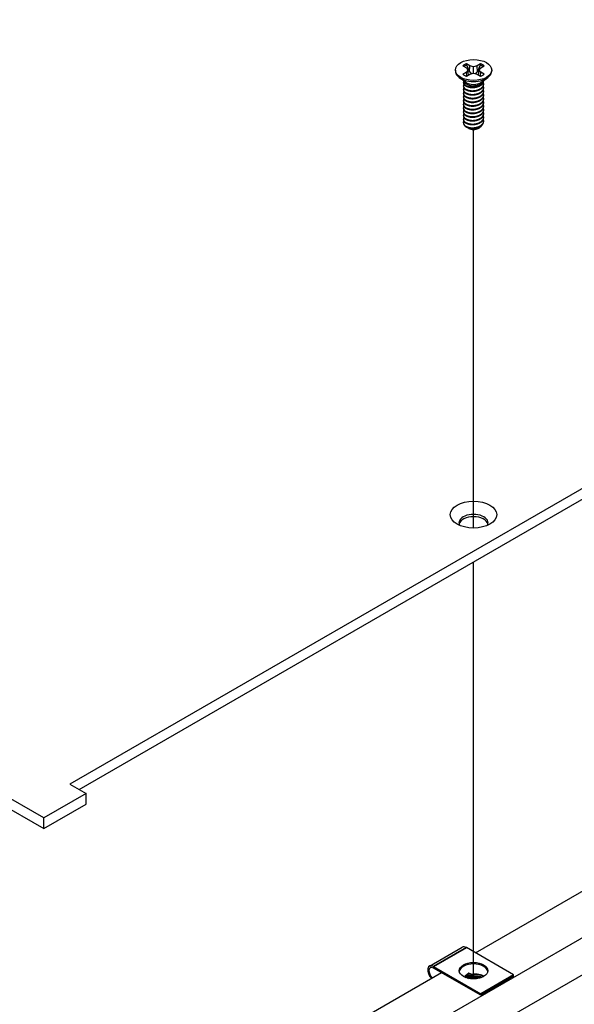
# Model space of a CAD drawing. Header units: millimetres. Extents: x 64 to 1798, y 64 to 1375.
# Tile 58 of 66: x 1411 to 1473, y 984 to 1094. Entities that reach past the tile are written whole.
import ezdxf

# ---------------------------------------------------------------- set-up
doc = ezdxf.new("R2010")
doc.units = ezdxf.units.MM
doc.header["$LTSCALE"] = 6.666667
for name, color, linetype, lineweight in [('Tweak Trail (ANSI)', 7, 'Continuous', 25), ('Visible (ANSI)', 7, 'Continuous', 25), ('Visible Narrow (ANSI)', 7, 'Continuous', 35)]:
    doc.layers.add(name, color=color, linetype=linetype, lineweight=lineweight)

msp = doc.modelspace()

# ---------------------------------------------------------------- linework, layer by layer
at = {"layer": 'Tweak Trail (ANSI)'}
for p, q in [((1461.8194, 1037.1925), (1461.8194, 1081.8091)), ((1461.8194, 986.7154), (1461.8194, 1033.4008))]:
    msp.add_line(p, q, dxfattribs=at)
at = {"layer": 'Visible (ANSI)'}
for p, q in [((1715.258, 1180.9016), (1416.6681, 1008.5107)), ((1417.6882, 1007.9217), (1715.258, 1179.7236)), ((1413.7225, 1004.7362), (1179.6468, 1139.8799)), ((1179.6468, 1138.7019), (1413.7225, 1003.5582)), ((1433.4935, 963.8107), (1728.0287, 1133.8606)), ((1715.1028, 1130.5457), (1417.6767, 958.8266)), ((1461.4249, 1088.9309), (1461.029, 1089.1595)), ((1462.6126, 1089.1595), (1462.2167, 1088.9309)), ((1459.7888, 1088.4678), (1459.7888, 1088.3533)), ((1460.6229, 1088.925), (1461.0188, 1088.6964)), ((1461.0188, 1088.2393), (1460.6229, 1088.0107)), ((1461.0188, 1088.6964), (1461.1827, 1088.4678)), ((1461.1827, 1088.4678), (1461.0188, 1088.2393)), ((1461.0579, 1087.7929), (1461.0188, 1088.2393)), ((1461.029, 1087.7762), (1461.4249, 1088.0048)), ((1461.2483, 1087.9028), (1461.1827, 1088.4678)), ((1461.3874, 1088.2814), (1461.4249, 1088.9309)), ((1461.8208, 1088.8362), (1461.4249, 1088.9309)), ((1461.4249, 1088.0048), (1461.8208, 1088.0995)), ((1462.2167, 1088.9309), (1461.8208, 1088.8362)), ((1461.8208, 1088.0995), (1461.8208, 1088.8362)), ((1461.8208, 1088.0995), (1462.2167, 1088.0048)), ((1462.2541, 1088.2814), (1462.2167, 1088.9309)), ((1462.2167, 1088.0048), (1462.6126, 1087.7762)), ((1462.3933, 1087.9028), (1462.4588, 1088.4678)), ((1462.4588, 1088.4678), (1462.6228, 1088.6964)), ((1462.6228, 1088.2393), (1462.4588, 1088.4678)), ((1462.5837, 1087.7929), (1462.6228, 1088.2393)), ((1462.6228, 1088.6964), (1463.0187, 1088.925)), ((1463.0187, 1088.0107), (1462.6228, 1088.2393)), ((1463.8528, 1088.4678), (1463.8528, 1088.3533)), ((1460.9232, 1087.1097), (1460.218, 1087.6322)), ((1460.6829, 1087.0686), (1460.6829, 1087.1204)), ((1461.119, 1086.8323), (1461.0162, 1086.8917)), ((1462.5804, 1086.8657), (1462.6254, 1086.8917)), ((1462.7184, 1087.1097), (1463.4236, 1087.6322)), ((1462.9587, 1087.276), (1462.9587, 1087.2878)), ((1462.9587, 1086.8612), (1462.9587, 1086.913)), ((1460.6829, 1086.6538), (1460.6829, 1086.7056)), ((1460.6829, 1086.239), (1460.6829, 1086.2909)), ((1460.6829, 1085.8242), (1460.6829, 1085.8761)), ((1462.9587, 1086.4464), (1462.9587, 1086.4982)), ((1462.9587, 1086.0316), (1462.9587, 1086.0835)), ((1460.6829, 1085.4094), (1460.6829, 1085.4613)), ((1460.6829, 1084.9947), (1460.6829, 1085.0465)), ((1460.6829, 1084.5799), (1460.6829, 1084.6317)), ((1462.9587, 1085.6168), (1462.9587, 1085.6687)), ((1462.9587, 1085.2021), (1462.9587, 1085.2539)), ((1462.9587, 1084.7873), (1462.9587, 1084.8391)), ((1460.6829, 1084.1651), (1460.6829, 1084.217)), ((1460.6829, 1083.7503), (1460.6829, 1083.8022)), ((1462.9587, 1084.3725), (1462.9587, 1084.4243)), ((1462.9587, 1083.9577), (1462.9587, 1084.0096)), ((1462.9587, 1083.5429), (1462.9587, 1083.5948)), ((1460.6829, 1083.3355), (1460.6829, 1083.3874)), ((1460.6829, 1082.9208), (1460.6829, 1082.9726)), ((1460.6829, 1082.5572), (1460.6829, 1082.5578)), ((1462.9587, 1083.1282), (1462.9587, 1083.18)), ((1462.9587, 1082.7134), (1462.9587, 1082.7652)), ((1461.2856, 1081.9371), (1461.2184, 1081.9759)), ((1462.356, 1081.9371), (1462.481, 1082.0093)), ((1462.0434, 989.6347), (1558.8039, 1045.4994)), ((1418.4641, 1007.4737), (1413.7225, 1004.7362)), ((1416.6681, 1008.5107), (1418.4641, 1007.4737)), ((1418.4641, 1006.2957), (1418.4641, 1007.4737)), ((1413.7225, 1003.5582), (1418.4641, 1006.2957)), ((1413.7225, 1003.5582), (1413.7225, 1004.7362)), ((1456.8797, 988.1501), (1460.5567, 990.273)), ((1466.3058, 987.1738), (1461.0167, 990.2275)), ((1457.3397, 988.1046), (1462.6289, 985.0509)), ((1462.6289, 984.8876), (1457.3397, 987.9413)), ((1411.9424, 960.7089), (1458.225, 987.4301)), ((1460.9647, 986.9077), (1461.2575, 986.775)), ((1466.3058, 987.1738), (1462.6289, 985.0509)), ((1466.3058, 987.0105), (1462.6289, 984.8876)), ((1466.3058, 987.0105), (1466.3058, 987.1738)), ((1462.6289, 985.0509), (1462.6289, 984.8876))]:
    msp.add_line(p, q, dxfattribs=at)
for centre, major_axis in [((1461.8208, 1088.4678), (-2.032, 0)), ((1461.8208, 1038.6942), (2.601, 0)), ((1461.8228, 987.6392), (1.6, 0))]:
    msp.add_ellipse(centre, major_axis=major_axis, ratio=0.57735027, dxfattribs=at)
for centre, major_axis, ratio, start_param, end_param in [((1461.8208, 1088.4678), (-1.4359, 0), 0.57735027, 5.29642922, 5.69914506), ((1461.8208, 1088.3541), (1.3986, 0), 0.57735027, 2.15828086, 2.46214233), ((1461.8208, 1088.3541), (1.3986, 0), 0.57735027, 0.67945032, 0.98331179), ((1461.8208, 1088.4678), (-1.4359, 0), 0.57735027, 3.7256329, 4.12834874), ((1461.8208, 1088.3533), (2.032, 0), 0.57735027, 3.14159265, 6.28318531), ((1461.8208, 1088.4678), (1.4359, 0), 0.57735027, 3.7256329, 4.12834874), ((1461.8208, 1088.4678), (1.4359, 0), 0.57735027, 5.29642922, 5.69914506), ((1461.8208, 1087.3562), (-1.1379, 0), 0.57735027, 0.11253944, 3.02905321), ((1461.8208, 1087.5135), (-1.1379, 0), 0.57735027, 0.66197837, 2.47961428), ((1461.8208, 1082.5572), (-1.1379, 0), 0.57735027, 0, 0.78539816), ((1461.8208, 1082.2461), (-0.7569, 0), 0.57735027, 0.78539816, 2.35619449), ((1461.8208, 1037.7781), (1.6256, 0), 0.57735027, 5.96691699, 9.74104627), ((1461.8208, 1037.5162), (1.6256, 0), 0.57735027, 0.13995372, 3.00163893), ((1461.0167, 989.4763), (-0.46, 0.7967), 0.57735027, 5.49778714, 6.28318531), ((1457.3397, 987.3534), (-0.46, 0.7967), 0.57735027, 5.49778714, 8.27522143), ((1457.3397, 987.3534), (-0.36, 0.6235), 0.57735027, 5.49778714, 8.40373077), ((1461.8228, 987.4759), (1.6, 0), 0.57735027, 0.08850384, 3.05308881), ((1460.8073, 986.8168), (0.2218, 0.0196), 0.5123509, 0.73730355, 1.57334237), ((1461.9258, 986.3099), (0.8194, 0.0724), 0.5123509, 1.27459984, 1.70844201)]:
    msp.add_ellipse(centre, major_axis=major_axis, ratio=ratio, start_param=start_param, end_param=end_param, dxfattribs=at)
for points, weights in [([(1461.0456, 1089.0262), (1461.0374, 1089.092), (1461.029, 1089.1595)], [1.01218915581, 1.01172679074, 1.01110160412]), ([(1461.0456, 1089.0262), (1461.2574, 1088.5635), (1461.3874, 1088.2814)], [1.53696783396, 1.9683578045, 2.37346205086]), ([(1462.2541, 1088.2814), (1462.3841, 1088.5635), (1462.596, 1089.0262)], [2.37346205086, 1.9683578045, 1.53696783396]), ([(1462.596, 1089.0262), (1462.6042, 1089.092), (1462.6126, 1089.1595)], [1.01218915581, 1.01172679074, 1.01110160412]), ([(1461.3874, 1088.2814), (1461.505, 1088.1414), (1461.5964, 1088.0458)], [2.07391766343, 2.27571812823, 2.43161931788]), ([(1462.0451, 1088.0458), (1462.1366, 1088.1414), (1462.2541, 1088.2814)], [2.43161931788, 2.27571812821, 2.07391766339]), ([(1462.6254, 1086.8108), (1462.9321, 1087.0106), (1462.9569, 1087.2864)], [1, 0.907347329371, 0.942846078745]), ([(1462.6254, 1086.7589), (1462.9587, 1086.9762), (1462.9587, 1087.276)], [1, 0.900099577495, 0.949184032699]), ([(1462.6254, 1086.396), (1463.0855, 1086.6959), (1462.9224, 1087.0939)], [1, 0.867144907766, 0.997779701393]), ([(1462.6254, 1086.3442), (1462.9587, 1086.5614), (1462.9587, 1086.8612)], [1, 0.900099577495, 0.949184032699]), ([(1462.6254, 1085.9812), (1463.0855, 1086.2811), (1462.9224, 1086.6791)], [1, 0.867144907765, 0.997779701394]), ([(1462.6254, 1085.9294), (1462.9587, 1086.1466), (1462.9587, 1086.4464)], [1, 0.900099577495, 0.949184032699]), ([(1462.6254, 1085.5665), (1463.0855, 1085.8663), (1462.9224, 1086.2644)], [1, 0.867144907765, 0.997779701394]), ([(1462.6254, 1085.5146), (1462.9587, 1085.7318), (1462.9587, 1086.0316)], [1, 0.900099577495, 0.949184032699]), ([(1462.6254, 1085.1517), (1463.0855, 1085.4515), (1462.9224, 1085.8496)], [1, 0.867144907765, 0.997779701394]), ([(1462.6254, 1085.0998), (1462.9587, 1085.317), (1462.9587, 1085.6168)], [1, 0.900099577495, 0.949184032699]), ([(1462.6254, 1084.7369), (1463.0855, 1085.0368), (1462.9224, 1085.4348)], [1, 0.867144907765, 0.997779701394]), ([(1462.6254, 1084.685), (1462.9587, 1084.9023), (1462.9587, 1085.2021)], [1, 0.900099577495, 0.949184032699]), ([(1462.6254, 1084.3221), (1463.0855, 1084.622), (1462.9224, 1085.02)], [1, 0.867144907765, 0.997779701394]), ([(1462.6254, 1084.2703), (1462.9587, 1084.4875), (1462.9587, 1084.7873)], [1, 0.900099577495, 0.949184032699]), ([(1462.6254, 1083.9073), (1463.0855, 1084.2072), (1462.9224, 1084.6052)], [1, 0.867144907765, 0.997779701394]), ([(1462.6254, 1083.8555), (1462.9587, 1084.0727), (1462.9587, 1084.3725)], [1, 0.900099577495, 0.949184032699]), ([(1462.6254, 1083.4926), (1463.0855, 1083.7924), (1462.9224, 1084.1905)], [1, 0.867144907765, 0.997779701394]), ([(1462.6254, 1083.4407), (1462.9587, 1083.6579), (1462.9587, 1083.9577)], [1, 0.900099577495, 0.949184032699]), ([(1462.6254, 1083.0778), (1463.0855, 1083.3776), (1462.9224, 1083.7757)], [1, 0.867144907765, 0.997779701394]), ([(1462.6254, 1083.0259), (1462.9587, 1083.2431), (1462.9587, 1083.5429)], [1, 0.900099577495, 0.949184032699]), ([(1462.6254, 1082.663), (1463.0855, 1082.9628), (1462.9224, 1083.3609)], [1, 0.867144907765, 0.997779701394]), ([(1462.6254, 1082.6111), (1462.9587, 1082.8284), (1462.9587, 1083.1282)], [1, 0.900099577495, 0.949184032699]), ([(1462.6254, 1082.2482), (1463.0855, 1082.5481), (1462.9224, 1082.9461)], [1, 0.867144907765, 0.997779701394]), ([(1462.6254, 1082.1964), (1462.9587, 1082.4136), (1462.9587, 1082.7134)], [1, 0.900099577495, 0.949184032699])]:
    msp.add_rational_spline(points, weights, degree=2, dxfattribs=at)
for points, weights, knots in [([(1460.738, 1086.8863), (1460.6347, 1086.722), (1460.7216, 1086.5523), (1460.8917, 1086.2205), (1461.5263, 1086.1568), (1462.1609, 1086.0932), (1462.6254, 1086.396)], [0.933615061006, 0.926660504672, 1, 0.866025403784, 1, 0.866025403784, 1], [0.7234644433, 0.7234644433, 0.7234644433, 0.7291666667, 0.7291666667, 0.7395833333, 0.7395833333, 0.75, 0.75, 0.75]), ([(1460.7035, 1087.2318), (1460.6539, 1087.0993), (1460.7216, 1086.967), (1460.8917, 1086.6352), (1461.5263, 1086.5716), (1462.1609, 1086.508), (1462.6254, 1086.8108)], [0.934199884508, 0.941930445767, 1, 0.866025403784, 1, 0.866025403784, 1], [0.7871516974, 0.7871516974, 0.7871516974, 0.7916666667, 0.7916666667, 0.8020833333, 0.8020833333, 0.8125, 0.8125, 0.8125]), ([(1460.6829, 1087.0686), (1460.6829, 1086.9909), (1460.7216, 1086.9152), (1460.8917, 1086.5834), (1461.5263, 1086.5198), (1462.1609, 1086.4562), (1462.6254, 1086.7589)], [0.949184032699, 0.965925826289, 1, 0.866025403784, 1, 0.866025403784, 1], [0.7265173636, 0.7265173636, 0.7265173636, 0.7291666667, 0.7291666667, 0.7395833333, 0.7395833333, 0.75, 0.75, 0.75]), ([(1460.738, 1086.4715), (1460.6347, 1086.3072), (1460.7216, 1086.1375), (1460.8917, 1085.8057), (1461.5263, 1085.7421), (1462.1609, 1085.6785), (1462.6254, 1085.9812)], [0.933615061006, 0.926660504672, 1, 0.866025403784, 1, 0.866025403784, 1], [0.6609644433, 0.6609644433, 0.6609644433, 0.6666666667, 0.6666666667, 0.6770833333, 0.6770833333, 0.6875, 0.6875, 0.6875]), ([(1460.738, 1086.0567), (1460.6347, 1085.8925), (1460.7216, 1085.7227), (1460.8917, 1085.3909), (1461.5263, 1085.3273), (1462.1609, 1085.2637), (1462.6254, 1085.5665)], [0.933615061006, 0.926660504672, 1, 0.866025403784, 1, 0.866025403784, 1], [0.5984644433, 0.5984644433, 0.5984644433, 0.6041666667, 0.6041666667, 0.6145833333, 0.6145833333, 0.625, 0.625, 0.625]), ([(1460.6829, 1086.6538), (1460.6829, 1086.5761), (1460.7216, 1086.5004), (1460.8917, 1086.1686), (1461.5263, 1086.105), (1462.1609, 1086.0414), (1462.6254, 1086.3442)], [0.949184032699, 0.965925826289, 1, 0.866025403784, 1, 0.866025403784, 1], [0.6640173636, 0.6640173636, 0.6640173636, 0.6666666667, 0.6666666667, 0.6770833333, 0.6770833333, 0.6875, 0.6875, 0.6875]), ([(1460.6829, 1086.239), (1460.6829, 1086.1613), (1460.7216, 1086.0856), (1460.8917, 1085.7538), (1461.5263, 1085.6902), (1462.1609, 1085.6266), (1462.6254, 1085.9294)], [0.949184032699, 0.965925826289, 1, 0.866025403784, 1, 0.866025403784, 1], [0.6015173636, 0.6015173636, 0.6015173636, 0.6041666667, 0.6041666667, 0.6145833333, 0.6145833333, 0.625, 0.625, 0.625]), ([(1460.6829, 1085.8242), (1460.6829, 1085.7465), (1460.7216, 1085.6709), (1460.8917, 1085.339), (1461.5263, 1085.2754), (1462.1609, 1085.2118), (1462.6254, 1085.5146)], [0.949184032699, 0.965925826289, 1, 0.866025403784, 1, 0.866025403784, 1], [0.5390173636, 0.5390173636, 0.5390173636, 0.5416666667, 0.5416666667, 0.5520833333, 0.5520833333, 0.5625, 0.5625, 0.5625]), ([(1461.4274, 1086.5323), (1461.5164, 1086.5116), (1461.6152, 1086.504), (1461.8109, 1086.489), (1462.0079, 1086.5342)], [0.949876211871, 0.966622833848, 1, 0.936018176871, 0.933147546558], [0.73698822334, 0.73698822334, 0.73698822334, 0.73958333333, 0.73958333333, 0.74455798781, 0.74455798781, 0.74455798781]), ([(1461.4274, 1086.1175), (1461.5164, 1086.0968), (1461.6152, 1086.0893), (1461.8109, 1086.0743), (1462.0079, 1086.1194)], [0.949876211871, 0.966622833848, 1, 0.936018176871, 0.933147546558], [0.67448822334, 0.67448822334, 0.67448822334, 0.67708333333, 0.67708333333, 0.68205798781, 0.68205798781, 0.68205798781]), ([(1461.4274, 1085.7027), (1461.5164, 1085.6821), (1461.6152, 1085.6745), (1461.8109, 1085.6595), (1462.0079, 1085.7047)], [0.94987621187, 0.966622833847, 1, 0.936018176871, 0.933147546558], [0.61198822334, 0.61198822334, 0.61198822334, 0.61458333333, 0.61458333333, 0.61955798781, 0.61955798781, 0.61955798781]), ([(1460.738, 1085.6419), (1460.6347, 1085.4777), (1460.7216, 1085.3079), (1460.8917, 1084.9761), (1461.5263, 1084.9125), (1462.1609, 1084.8489), (1462.6254, 1085.1517)], [0.933615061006, 0.926660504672, 1, 0.866025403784, 1, 0.866025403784, 1], [0.5359644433, 0.5359644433, 0.5359644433, 0.5416666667, 0.5416666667, 0.5520833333, 0.5520833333, 0.5625, 0.5625, 0.5625]), ([(1460.738, 1085.2272), (1460.6347, 1085.0629), (1460.7216, 1084.8931), (1460.8917, 1084.5613), (1461.5263, 1084.4977), (1462.1609, 1084.4341), (1462.6254, 1084.7369)], [0.933615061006, 0.926660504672, 1, 0.866025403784, 1, 0.866025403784, 1], [0.4734644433, 0.4734644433, 0.4734644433, 0.4791666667, 0.4791666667, 0.4895833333, 0.4895833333, 0.5, 0.5, 0.5]), ([(1460.738, 1084.8124), (1460.6347, 1084.6481), (1460.7216, 1084.4784), (1460.8917, 1084.1466), (1461.5263, 1084.0829), (1462.1609, 1084.0193), (1462.6254, 1084.3221)], [0.933615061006, 0.926660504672, 1, 0.866025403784, 1, 0.866025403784, 1], [0.4109644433, 0.4109644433, 0.4109644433, 0.4166666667, 0.4166666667, 0.4270833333, 0.4270833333, 0.4375, 0.4375, 0.4375]), ([(1460.6829, 1085.4094), (1460.6829, 1085.3317), (1460.7216, 1085.2561), (1460.8917, 1084.9243), (1461.5263, 1084.8607), (1462.1609, 1084.7971), (1462.6254, 1085.0998)], [0.949184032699, 0.965925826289, 1, 0.866025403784, 1, 0.866025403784, 1], [0.4765173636, 0.4765173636, 0.4765173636, 0.4791666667, 0.4791666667, 0.4895833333, 0.4895833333, 0.5, 0.5, 0.5]), ([(1460.6829, 1084.9947), (1460.6829, 1084.917), (1460.7216, 1084.8413), (1460.8917, 1084.5095), (1461.5263, 1084.4459), (1462.1609, 1084.3823), (1462.6254, 1084.685)], [0.949184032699, 0.965925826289, 1, 0.866025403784, 1, 0.866025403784, 1], [0.4140173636, 0.4140173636, 0.4140173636, 0.4166666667, 0.4166666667, 0.4270833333, 0.4270833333, 0.4375, 0.4375, 0.4375]), ([(1461.4274, 1085.288), (1461.5164, 1085.2673), (1461.6152, 1085.2597), (1461.8109, 1085.2447), (1462.0079, 1085.2899)], [0.949876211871, 0.966622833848, 1, 0.936018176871, 0.933147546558], [0.54948822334, 0.54948822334, 0.54948822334, 0.55208333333, 0.55208333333, 0.55705798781, 0.55705798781, 0.55705798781]), ([(1461.4274, 1084.8732), (1461.5164, 1084.8525), (1461.6152, 1084.8449), (1461.8109, 1084.8299), (1462.0079, 1084.8751)], [0.94987621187, 0.966622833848, 1, 0.936018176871, 0.933147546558], [0.48698822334, 0.48698822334, 0.48698822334, 0.48958333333, 0.48958333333, 0.49455798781, 0.49455798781, 0.49455798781]), ([(1460.738, 1084.3976), (1460.6347, 1084.2333), (1460.7216, 1084.0636), (1460.8917, 1083.7318), (1461.5263, 1083.6682), (1462.1609, 1083.6046), (1462.6254, 1083.9073)], [0.933615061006, 0.926660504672, 1, 0.866025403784, 1, 0.866025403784, 1], [0.3484644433, 0.3484644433, 0.3484644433, 0.3541666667, 0.3541666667, 0.3645833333, 0.3645833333, 0.375, 0.375, 0.375]), ([(1460.738, 1083.9828), (1460.6347, 1083.8186), (1460.7216, 1083.6488), (1460.8917, 1083.317), (1461.5263, 1083.2534), (1462.1609, 1083.1898), (1462.6254, 1083.4926)], [0.933615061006, 0.926660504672, 1, 0.866025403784, 1, 0.866025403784, 1], [0.2859644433, 0.2859644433, 0.2859644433, 0.2916666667, 0.2916666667, 0.3020833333, 0.3020833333, 0.3125, 0.3125, 0.3125]), ([(1460.738, 1083.568), (1460.6347, 1083.4038), (1460.7216, 1083.234), (1460.8917, 1082.9022), (1461.5263, 1082.8386), (1462.1609, 1082.775), (1462.6254, 1083.0778)], [0.933615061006, 0.926660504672, 1, 0.866025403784, 1, 0.866025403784, 1], [0.2234644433, 0.2234644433, 0.2234644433, 0.2291666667, 0.2291666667, 0.2395833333, 0.2395833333, 0.25, 0.25, 0.25]), ([(1460.6829, 1084.5799), (1460.6829, 1084.5022), (1460.7216, 1084.4265), (1460.8917, 1084.0947), (1461.5263, 1084.0311), (1462.1609, 1083.9675), (1462.6254, 1084.2703)], [0.949184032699, 0.965925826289, 1, 0.866025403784, 1, 0.866025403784, 1], [0.3515173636, 0.3515173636, 0.3515173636, 0.3541666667, 0.3541666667, 0.3645833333, 0.3645833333, 0.375, 0.375, 0.375]), ([(1460.6829, 1084.1651), (1460.6829, 1084.0874), (1460.7216, 1084.0117), (1460.8917, 1083.6799), (1461.5263, 1083.6163), (1462.1609, 1083.5527), (1462.6254, 1083.8555)], [0.949184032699, 0.965925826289, 1, 0.866025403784, 1, 0.866025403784, 1], [0.2890173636, 0.2890173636, 0.2890173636, 0.2916666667, 0.2916666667, 0.3020833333, 0.3020833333, 0.3125, 0.3125, 0.3125]), ([(1460.6829, 1083.7503), (1460.6829, 1083.6726), (1460.7216, 1083.597), (1460.8917, 1083.2651), (1461.5263, 1083.2015), (1462.1609, 1083.1379), (1462.6254, 1083.4407)], [0.949184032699, 0.965925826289, 1, 0.866025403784, 1, 0.866025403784, 1], [0.2265173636, 0.2265173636, 0.2265173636, 0.2291666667, 0.2291666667, 0.2395833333, 0.2395833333, 0.25, 0.25, 0.25]), ([(1461.4274, 1084.4584), (1461.5164, 1084.4377), (1461.6152, 1084.4301), (1461.8109, 1084.4151), (1462.0079, 1084.4603)], [0.949876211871, 0.966622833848, 1, 0.936018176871, 0.933147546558], [0.42448822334, 0.42448822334, 0.42448822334, 0.42708333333, 0.42708333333, 0.43205798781, 0.43205798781, 0.43205798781]), ([(1461.4274, 1084.0436), (1461.5164, 1084.0229), (1461.6152, 1084.0154), (1461.8109, 1084.0004), (1462.0079, 1084.0455)], [0.949876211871, 0.966622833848, 1, 0.936018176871, 0.933147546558], [0.36198822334, 0.36198822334, 0.36198822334, 0.36458333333, 0.36458333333, 0.36955798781, 0.36955798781, 0.36955798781]), ([(1461.4274, 1083.6288), (1461.5164, 1083.6082), (1461.6152, 1083.6006), (1461.8109, 1083.5856), (1462.0079, 1083.6308)], [0.94987621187, 0.966622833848, 1, 0.936018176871, 0.933147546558], [0.29948822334, 0.29948822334, 0.29948822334, 0.30208333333, 0.30208333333, 0.30705798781, 0.30705798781, 0.30705798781]), ([(1460.738, 1083.1533), (1460.6347, 1082.989), (1460.7216, 1082.8192), (1460.8917, 1082.4874), (1461.5263, 1082.4238), (1462.1609, 1082.3602), (1462.6254, 1082.663)], [0.933615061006, 0.926660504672, 1, 0.866025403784, 1, 0.866025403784, 1], [0.1609644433, 0.1609644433, 0.1609644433, 0.1666666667, 0.1666666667, 0.1770833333, 0.1770833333, 0.1875, 0.1875, 0.1875]), ([(1460.6829, 1083.3355), (1460.6829, 1083.2578), (1460.7216, 1083.1822), (1460.8917, 1082.8504), (1461.5263, 1082.7868), (1462.1609, 1082.7231), (1462.6254, 1083.0259)], [0.949184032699, 0.965925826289, 1, 0.866025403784, 1, 0.866025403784, 1], [0.1640173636, 0.1640173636, 0.1640173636, 0.1666666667, 0.1666666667, 0.1770833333, 0.1770833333, 0.1875, 0.1875, 0.1875]), ([(1460.6829, 1082.9208), (1460.6829, 1082.8431), (1460.7216, 1082.7674), (1460.8917, 1082.4356), (1461.5263, 1082.372), (1462.1609, 1082.3084), (1462.6254, 1082.6111)], [0.949184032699, 0.965925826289, 1, 0.866025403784, 1, 0.866025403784, 1], [0.1015173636, 0.1015173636, 0.1015173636, 0.1041666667, 0.1041666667, 0.1145833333, 0.1145833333, 0.125, 0.125, 0.125]), ([(1460.6829, 1082.5632), (1460.6815, 1082.4828), (1460.7216, 1082.4045), (1460.8917, 1082.0726), (1461.5263, 1082.009), (1462.1609, 1081.9454), (1462.6254, 1082.2482)], [0.948065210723, 0.96476686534, 1, 0.866025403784, 1, 0.866025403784, 1], [0.1014272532, 0.1014272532, 0.1014272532, 0.1041666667, 0.1041666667, 0.1145833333, 0.1145833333, 0.125, 0.125, 0.125]), ([(1461.4274, 1083.2141), (1461.5164, 1083.1934), (1461.6152, 1083.1858), (1461.8109, 1083.1708), (1462.0079, 1083.216)], [0.94987621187, 0.966622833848, 1, 0.936018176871, 0.933147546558], [0.23698822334, 0.23698822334, 0.23698822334, 0.23958333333, 0.23958333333, 0.24455798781, 0.24455798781, 0.24455798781]), ([(1461.4274, 1082.7993), (1461.5164, 1082.7786), (1461.6152, 1082.771), (1461.8109, 1082.756), (1462.0079, 1082.8012)], [0.949876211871, 0.966622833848, 1, 0.936018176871, 0.933147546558], [0.17448822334, 0.17448822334, 0.17448822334, 0.17708333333, 0.17708333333, 0.18205798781, 0.18205798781, 0.18205798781]), ([(1461.0162, 1082.0927), (1461.2318, 1081.9867), (1461.5263, 1081.9572), (1462.1609, 1081.8936), (1462.6254, 1082.1964)], [0.933012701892, 0.933012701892, 1, 0.866025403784, 1], [0.046875, 0.046875, 0.046875, 0.0520833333, 0.0520833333, 0.0625, 0.0625, 0.0625]), ([(1461.4274, 1082.3845), (1461.5164, 1082.3638), (1461.6152, 1082.3562), (1461.8109, 1082.3412), (1462.0079, 1082.3864)], [0.949876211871, 0.966622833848, 1, 0.936018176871, 0.933147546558], [0.11198822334, 0.11198822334, 0.11198822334, 0.11458333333, 0.11458333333, 0.11955798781, 0.11955798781, 0.11955798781]), ([(1461.4274, 1081.9697), (1461.5164, 1081.949), (1461.6152, 1081.9415), (1461.8109, 1081.9265), (1462.0079, 1081.9716)], [0.94987621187, 0.966622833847, 1, 0.936018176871, 0.933147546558], [0.04948822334, 0.04948822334, 0.04948822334, 0.05208333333, 0.05208333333, 0.05705798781, 0.05705798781, 0.05705798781])]:
    msp.add_rational_spline(points, weights, degree=2, knots=knots, dxfattribs=at)
for points, knots in [([(1462.5804, 1086.8657), (1462.5496, 1086.8479), (1462.5164, 1086.8307), (1462.3763, 1086.7665), (1462.2592, 1086.7298), (1462.0021, 1086.6803), (1461.8636, 1086.6699), (1461.6286, 1086.6795), (1461.5064, 1086.6931), (1461.2817, 1086.7537), (1461.1936, 1086.7892), (1461.119, 1086.8323)], [-0.264031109, -0.264031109, -0.264031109, -0.264031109, -0.240251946, -0.240251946, -0.170743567, -0.170743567, -0.096248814, -0.096248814, -0.041982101, -0.041982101, -0.000001, -0.000001, -0.000001, -0.000001]), ([(1462.481, 1082.0093), (1462.4272, 1081.9782), (1462.3627, 1081.9473), (1462.2116, 1081.8958), (1462.1403, 1081.8776), (1461.9554, 1081.8451), (1461.8405, 1081.8377), (1461.6356, 1081.8474), (1461.5214, 1081.8615), (1461.3156, 1081.9239), (1461.2368, 1081.9605), (1461.1528, 1082.0186), (1461.1339, 1082.0336), (1461.1168, 1082.0492)], [-0.235586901, -0.235586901, -0.235586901, -0.235586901, -0.203660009, -0.203660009, -0.177946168, -0.177946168, -0.13906218, -0.13906218, -0.107080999, -0.107080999, -0.08213524, -0.08213524, -0.073977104, -0.073977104, -0.073977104, -0.073977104]), ([(1462.7675, 1082.3088), (1462.7585, 1082.2867), (1462.7475, 1082.265), (1462.7084, 1082.2005), (1462.6744, 1082.1593), (1462.5801, 1082.0709), (1462.5244, 1082.0344), (1462.481, 1082.0093)], [-0.047408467, -0.047408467, -0.047408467, -0.047408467, -0.0389749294, -0.0389749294, -0.0219856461, -0.0219856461, -0.000001, -0.000001, -0.000001, -0.000001])]:
    msp.add_open_spline(points, degree=3, knots=knots, dxfattribs=at)
msp.add_open_spline([(1460.6829, 1082.5632), (1460.6888, 1082.6203), (1460.7094, 1082.676), (1460.7441, 1082.729)], degree=3, dxfattribs=at)
at = {"layer": 'Visible Narrow (ANSI)'}
for p, q in [((1461.0167, 990.2275), (1457.3397, 988.1046)), ((1460.9647, 986.9077), (1460.9844, 986.8524)), ((1461.0478, 987.0206), (1461.4039, 986.8592)), ((1461.082, 987.0733), (1461.438, 986.9119)), ((1461.4993, 987.0366), (1461.1432, 987.198)), ((1461.6195, 987.2126), (1461.2634, 987.374))]:
    msp.add_line(p, q, dxfattribs=at)
for centre, major_axis, ratio, start_param, end_param in [((1460.8019, 986.8786), (0.3465, 0.0306), 0.5123509, 0.73730355, 1.40367134), ((1460.7991, 986.91), (0.3985, 0.0352), 0.5123509, 0.73730355, 1.25188383), ((1460.8931, 987.1095), (-0.1156, -0.255), 0.63573832, 0.98761935, 1.50982576), ((1460.7916, 986.995), (-0.4954, -0.0438), 0.5123509, 3.8788962, 4.19516416), ((1461.1513, 986.9612), (-0.0772, -0.1704), 0.63573832, 4.30863136, 4.65141841), ((1461.0079, 987.1931), (-0.0826, -0.1822), 0.63573832, 1.1670387, 1.87710243), ((1461.2786, 987.2029), (0.0826, 0.1822), 0.63573832, 0.72581996, 1.87710243), ((1460.7826, 987.0964), (-0.6774, -0.0598), 0.5123509, 3.8788962, 3.97769597), ((1461.2491, 986.9481), (-0.1156, -0.255), 0.63573832, 1.06116215, 1.50982576), ((1461.5073, 986.7998), (-0.0772, -0.1704), 0.63573832, 4.30863136, 4.65141841), ((1461.6387, 986.9948), (0.3308, 0.0292), 0.5123509, 3.8788962, 4.88961722), ((1461.364, 987.0318), (-0.0826, -0.1822), 0.63573832, 1.1670387, 1.87710243), ((1461.6359, 987.0262), (0.2788, 0.0246), 0.5123509, 3.8788962, 4.88961722), ((1461.6346, 987.0415), (0.0826, 0.1822), 0.63573832, 0.72581996, 1.87710243), ((1461.6284, 987.1112), (-0.1819, -0.0161), 0.5123509, 0.73730355, 1.74802457), ((1461.9011, 986.5894), (-1.275, -0.1126), 0.5123509, 3.64951657, 4.88961722), ((1461.6346, 987.0415), (0.0357, -0.1968), 0.15140389, 1.44541766, 2.59670014), ((1461.91, 986.488), (-1.0931, -0.0965), 0.5123509, 3.76606671, 4.88961722), ((1461.7026, 987.003), (0.0357, -0.1968), 0.15140389, 4.58701032, 5.29707404), ((1461.9175, 986.403), (0.9962, 0.088), 0.5123509, 0.78996784, 1.74802457), ((1461.6927, 986.7841), (-0.0334, 0.1841), 0.15140389, 4.95428699, 5.29707404), ((1461.9203, 986.3716), (0.9442, 0.0834), 0.5123509, 0.88381598, 1.74802457), ((1461.7403, 986.9064), (-0.05, 0.2755), 0.15140389, 1.81269434, 2.30335375)]:
    msp.add_ellipse(centre, major_axis=major_axis, ratio=ratio, start_param=start_param, end_param=end_param, dxfattribs=at)

doc.saveas('drawing.dxf')
